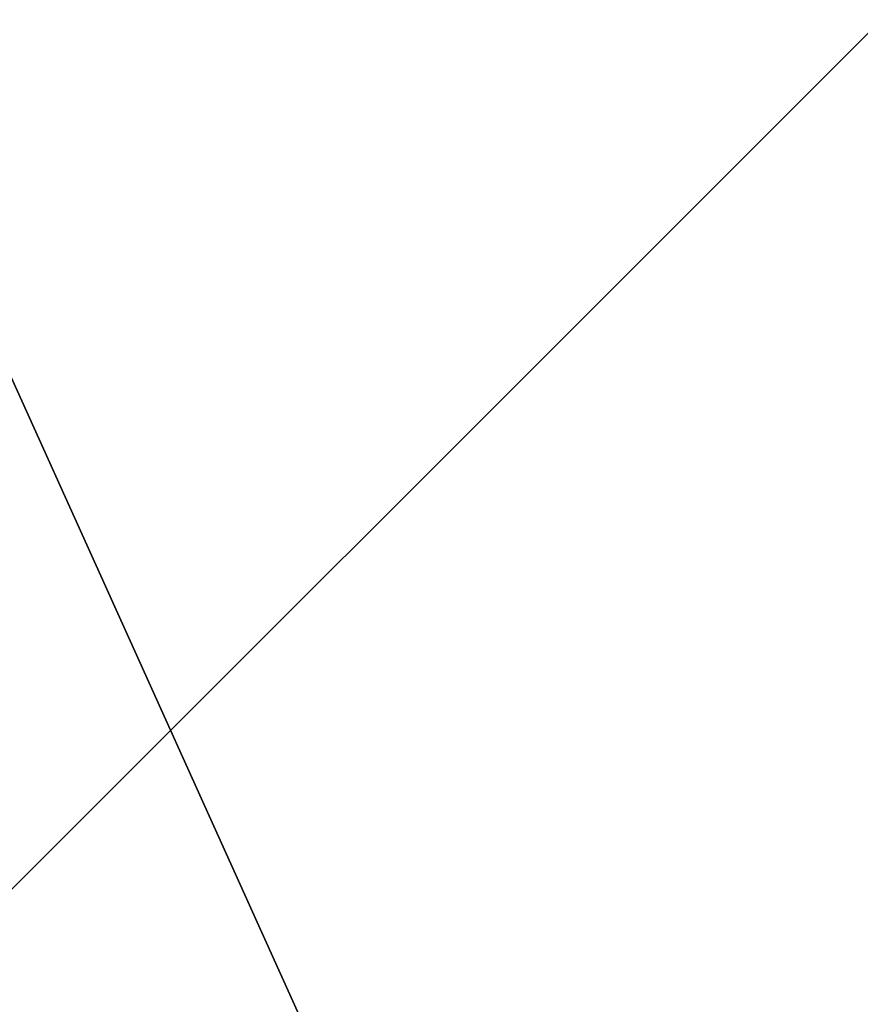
# Model space of a CAD drawing. Header units: millimetres. Extents: x -15 to 196, y -14 to 691.
# Tile 13 of 256: x 19.508 to 20.135, y -4.264 to -3.529. Entities that reach past the tile are written whole.
import ezdxf

# ---------------------------------------------------------------- set-up
doc = ezdxf.new("R2010")
doc.units = ezdxf.units.MM
doc.header["$LTSCALE"] = 41.718519
for name, color, linetype in [('351', 7, 'CONTINUOUS'), ('376', 7, 'CONTINUOUS'), ('653', 7, 'CONTINUOUS'), ('657', 7, 'CONTINUOUS'), ('668', 7, 'CONTINUOUS'), ('980', 7, 'CONTINUOUS')]:
    doc.layers.add(name, color=color, linetype=linetype)

msp = doc.modelspace()

# ---------------------------------------------------------------- linework, layer by layer
at = {"layer": '351', "linetype": 'Continuous'}
for points in [[(18.64105, -2.5, -209.85895), (20.35355, -2.5, -208.14645), (20.35355, -8.61396, -205.61396), (18.64105, -2.5, -209.85895)], [(18.64105, -2.5, -209.85895), (20.35355, -8.61396, -205.61396), (18.64105, -9.82488, -206.82488), (18.64105, -2.5, -209.85895)]]:
    msp.add_3dface(points, dxfattribs=at)
at = {"layer": '376', "linetype": 'Continuous'}
for points in [[(21.85355, -2.5, -51.85355), (18.64105, -2.5, -48.64105), (18.64105, -9.82488, -51.67512), (21.85355, -2.5, -51.85355)], [(21.85355, -2.5, -51.85355), (18.64105, -9.82488, -51.67512), (21.85355, -7.5533, -53.9467), (21.85355, -2.5, -51.85355)]]:
    msp.add_3dface(points, dxfattribs=at)
at = {"layer": '653', "linetype": 'Continuous'}
for points in [[(18, -6.56203, -54.58413), (18, -2.5, -53), (20.5, -6.56201, -54.58411), (18, -6.56203, -54.58413)], [(18, -2.5, -53), (20.5, -2.5, -53), (20.5, -6.56201, -54.58411), (18, -2.5, -53)]]:
    msp.add_3dface(points, dxfattribs=at)
at = {"layer": '657', "linetype": 'Continuous'}
for points in [[(20.5, 0.19686, -72.35122), (20.5, -6.00911, -71.02239), (17.7, 0.19686, -72.35122), (20.5, 0.19686, -72.35122)], [(20.5, -6.00911, -71.02239), (17.7, -6.00911, -71.02239), (17.7, 0.19686, -72.35122), (20.5, -6.00911, -71.02239)]]:
    msp.add_3dface(points, dxfattribs=at)
at = {"layer": '668', "linetype": 'Continuous'}
for points in [[(20.5, -5.93356, -65.02433), (20.5, 0.63568, -52.02024), (17.7, -5.93356, -65.02433), (20.5, -5.93356, -65.02433)], [(17.7, -5.93356, -65.02433), (20.5, 0.63568, -52.02024), (17.7, 0.3443, -52.59704), (17.7, -5.93356, -65.02433)]]:
    msp.add_3dface(points, dxfattribs=at)
at = {"layer": '980', "linetype": 'Continuous'}
for points in [[(20.5, -5.67997, -115.79896), (20.5, -3.17948, -117.01036), (18, -5.67997, -115.79896), (20.5, -5.67997, -115.79896)], [(20.5, -3.17948, -117.01036), (18, -3.17948, -117.01036), (18, -5.67997, -115.79896), (20.5, -3.17948, -117.01036)]]:
    msp.add_3dface(points, dxfattribs=at)

doc.saveas('drawing.dxf')
